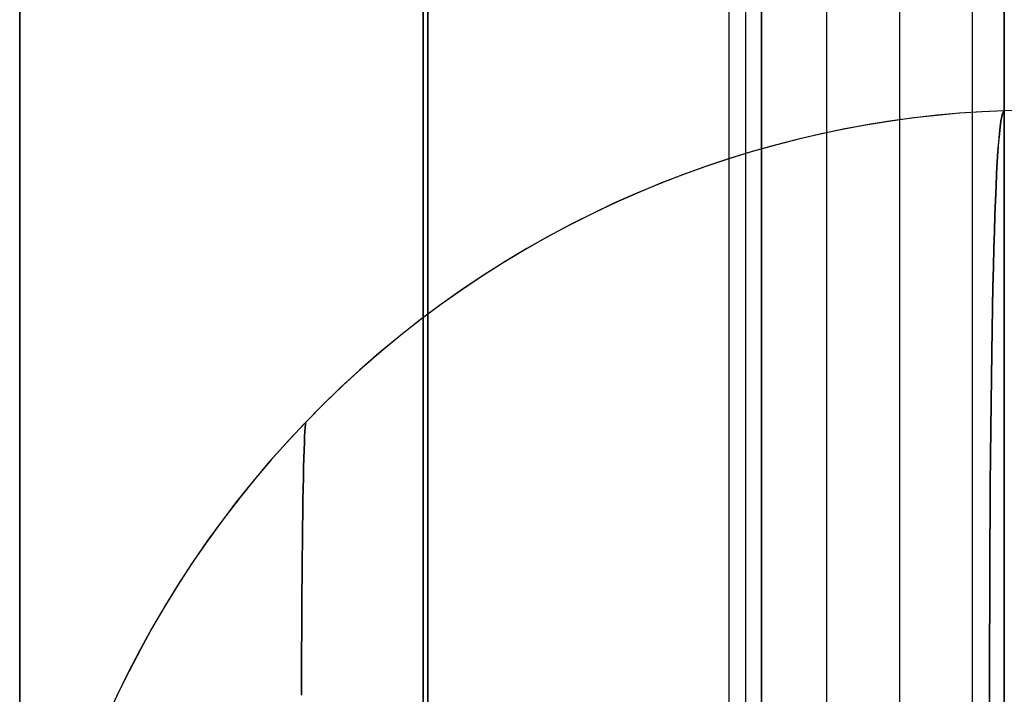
# Model space of a CAD drawing. Header units: millimetres. Extents: x -15 to 7, y 1 to 148.
# Tile 183 of 256: x -6.545 to -6.062, y 52.002 to 52.332. Entities that reach past the tile are written whole.
import ezdxf

# ---------------------------------------------------------------- set-up
doc = ezdxf.new("R2010")
doc.units = ezdxf.units.MM
doc.header["$MEASUREMENT"] = 0
doc.layers.add('Default', color=7, linetype='Continuous', true_color=0x000000)

msp = doc.modelspace()

# ---------------------------------------------------------------- linework, layer by layer
at = {"layer": 'Default', "color": 254, "true_color": 0xcad1ee}
for points in [[(-6.34722, 11.58881), (-6.34722, 100.44193)], [(-6.34722, 100.44193), (-6.34722, 11.58881)], [(-6.34722, 11.58881), (-6.34722, 100.44193)], [(-6.34722, 11.58881), (-6.34722, 100.44193)], [(-6.34722, 11.58881), (-6.34722, 100.44193)], [(-6.34722, 11.58881), (-6.34722, 100.44193)], [(-6.19722, 11.58881), (-6.19722, 100.44193)], [(-6.19722, 11.58881), (-6.19722, 100.44193)], [(-6.18937, 100.44193), (-6.18937, 11.58881)], [(-6.18937, 100.44193), (-6.18937, 11.58881)], [(-6.18151, 11.58881), (-6.18151, 100.44193)], [(-6.18151, 100.44193), (-6.18151, 11.58881)], [(-6.545, 18.13039), (-6.545, 97.28961)], [(-6.545, 18.13039), (-6.545, 96.78991)], [(-6.545, 96.78991), (-6.545, 18.13039)], [(-6.06245, 96.78991), (-6.06245, 17.6307)], [(-6.06245, 17.6307), (-6.06245, 96.78991)], [(-6.345, 69.63339), (-6.345, 16.35376)], [(-6.345, 16.35376), (-6.345, 69.63339)], [(-6.345, 16.35376), (-6.345, 69.63339)], [(-5.345, 52.31275), (-6.06245, 52.2877)], [(-5.345, 52.31275), (-6.06245, 52.2877)], [(-5.345, 52.31275), (-6.06245, 52.2877)], [(-6.06245, 52.2877), (-6.07334, 52.2872), (-6.08431, 52.28646), (-6.09535, 52.28546), (-6.10646, 52.28421), (-6.11763, 52.2827), (-6.12884, 52.28092), (-6.14009, 52.27888), (-6.15138, 52.27656), (-6.16269, 52.27395), (-6.17401, 52.27107), (-6.18534, 52.26791), (-6.19665, 52.26445), (-6.20795, 52.2607), (-6.21922, 52.25667), (-6.23046, 52.25234), (-6.24164, 52.24771), (-6.25276, 52.2428), (-6.26381, 52.23758), (-6.27477, 52.23208), (-6.28564, 52.22629), (-6.29641, 52.2202), (-6.30705, 52.21383), (-6.31757, 52.20718), (-6.32795, 52.20024), (-6.33818, 52.19303), (-6.34824, 52.18555), (-6.35814, 52.17781), (-6.36785, 52.1698), (-6.37737, 52.16154), (-6.38668, 52.15304), (-6.39579, 52.1443), (-6.40467, 52.13533), (-6.41332, 52.12614), (-6.42174, 52.11674), (-6.42991, 52.10713), (-6.43783, 52.09733), (-6.44549, 52.08734), (-6.45289, 52.07719), (-6.46001, 52.06687), (-6.46686, 52.05639), (-6.47343, 52.04578), (-6.47971, 52.03503), (-6.48571, 52.02417), (-6.49141, 52.0132), (-6.49683, 52.00214), (-6.50194, 51.99099)], [(-6.06245, 52.2877), (-6.07334, 52.2872), (-6.08431, 52.28646), (-6.09535, 52.28546), (-6.10646, 52.28421), (-6.11763, 52.2827), (-6.12884, 52.28092), (-6.14009, 52.27888), (-6.15138, 52.27656), (-6.16269, 52.27395), (-6.17401, 52.27107), (-6.18534, 52.26791), (-6.19665, 52.26445), (-6.20795, 52.2607), (-6.21922, 52.25667), (-6.23046, 52.25234), (-6.24164, 52.24771), (-6.25276, 52.2428), (-6.26381, 52.23758), (-6.27477, 52.23208), (-6.28564, 52.22629), (-6.29641, 52.2202), (-6.30705, 52.21383), (-6.31757, 52.20718), (-6.32795, 52.20024), (-6.33818, 52.19303), (-6.34824, 52.18555), (-6.35814, 52.17781), (-6.36785, 52.1698), (-6.37737, 52.16154), (-6.38668, 52.15304), (-6.39579, 52.1443), (-6.40467, 52.13533), (-6.41332, 52.12614), (-6.42174, 52.11674), (-6.42991, 52.10713), (-6.43783, 52.09733), (-6.44549, 52.08734), (-6.45289, 52.07719), (-6.46001, 52.06687), (-6.46686, 52.05639), (-6.47343, 52.04578), (-6.47971, 52.03503), (-6.48571, 52.02417), (-6.49141, 52.0132), (-6.49683, 52.00214), (-6.50194, 51.99099)], [(-6.06245, 52.2877), (-6.07334, 52.2872), (-6.08431, 52.28646), (-6.09535, 52.28546), (-6.10646, 52.28421), (-6.11763, 52.2827), (-6.12884, 52.28092), (-6.14009, 52.27888), (-6.15138, 52.27656), (-6.16269, 52.27395), (-6.17401, 52.27107), (-6.18534, 52.26791), (-6.19665, 52.26445), (-6.20795, 52.2607), (-6.21922, 52.25667), (-6.23046, 52.25234), (-6.24164, 52.24771), (-6.25276, 52.2428), (-6.26381, 52.23758), (-6.27477, 52.23208), (-6.28564, 52.22629), (-6.29641, 52.2202), (-6.30705, 52.21383), (-6.31757, 52.20718), (-6.32795, 52.20024), (-6.33818, 52.19303), (-6.34824, 52.18555), (-6.35814, 52.17781), (-6.36785, 52.1698), (-6.37737, 52.16154), (-6.38668, 52.15304), (-6.39579, 52.1443), (-6.40467, 52.13533), (-6.41332, 52.12614), (-6.42174, 52.11674), (-6.42991, 52.10713), (-6.43783, 52.09733), (-6.44549, 52.08734), (-6.45289, 52.07719), (-6.46001, 52.06687), (-6.46686, 52.05639), (-6.47343, 52.04578), (-6.47971, 52.03503), (-6.48571, 52.02417), (-6.49141, 52.0132), (-6.49683, 52.00214), (-6.50194, 51.99099)], [(-6.06245, 52.2877), (-6.07334, 52.2872), (-6.08431, 52.28646), (-6.09535, 52.28546), (-6.10646, 52.28421), (-6.11763, 52.2827), (-6.12884, 52.28092), (-6.14009, 52.27888), (-6.15138, 52.27656), (-6.16269, 52.27395), (-6.17401, 52.27107), (-6.18534, 52.26791), (-6.19665, 52.26445), (-6.20795, 52.2607), (-6.21922, 52.25667), (-6.23046, 52.25234), (-6.24164, 52.24771), (-6.25276, 52.2428), (-6.26381, 52.23758), (-6.27477, 52.23208), (-6.28564, 52.22629), (-6.29641, 52.2202), (-6.30705, 52.21383), (-6.31757, 52.20718), (-6.32795, 52.20024), (-6.33818, 52.19303), (-6.34824, 52.18555), (-6.35814, 52.17781), (-6.36785, 52.1698), (-6.37737, 52.16154), (-6.38668, 52.15304), (-6.39579, 52.1443), (-6.40467, 52.13533), (-6.41332, 52.12614), (-6.42174, 52.11674), (-6.42991, 52.10713), (-6.43783, 52.09733), (-6.44549, 52.08734), (-6.45289, 52.07719), (-6.46001, 52.06687), (-6.46686, 52.05639), (-6.47343, 52.04578), (-6.47971, 52.03503), (-6.48571, 52.02417), (-6.49141, 52.0132), (-6.49683, 52.00214), (-6.50194, 51.99099)], [(-6.06245, 52.2877), (-6.07334, 52.2872), (-6.08431, 52.28646), (-6.09535, 52.28546), (-6.10646, 52.28421), (-6.11763, 52.2827), (-6.12884, 52.28092), (-6.14009, 52.27888), (-6.15138, 52.27656), (-6.16269, 52.27395), (-6.17401, 52.27107), (-6.18534, 52.26791), (-6.19665, 52.26445), (-6.20795, 52.2607), (-6.21922, 52.25667), (-6.23046, 52.25234), (-6.24164, 52.24771), (-6.25276, 52.2428), (-6.26381, 52.23758), (-6.27477, 52.23208), (-6.28564, 52.22629), (-6.29641, 52.2202), (-6.30705, 52.21383), (-6.31757, 52.20718), (-6.32795, 52.20024), (-6.33818, 52.19303), (-6.34824, 52.18555), (-6.35814, 52.17781), (-6.36785, 52.1698), (-6.37737, 52.16154), (-6.38668, 52.15304), (-6.39579, 52.1443), (-6.40467, 52.13533), (-6.41332, 52.12614), (-6.42174, 52.11674), (-6.42991, 52.10713), (-6.43783, 52.09733), (-6.44549, 52.08734), (-6.45289, 52.07719), (-6.46001, 52.06687), (-6.46686, 52.05639), (-6.47343, 52.04578), (-6.47971, 52.03503), (-6.48571, 52.02417), (-6.49141, 52.0132), (-6.49683, 52.00214), (-6.50194, 51.99099)], [(-6.06245, 52.2877), (-6.07334, 52.2872), (-6.08431, 52.28646), (-6.09535, 52.28546), (-6.10646, 52.28421), (-6.11763, 52.2827), (-6.12884, 52.28092), (-6.14009, 52.27888), (-6.15138, 52.27656), (-6.16269, 52.27395), (-6.17401, 52.27107), (-6.18534, 52.26791), (-6.19665, 52.26445), (-6.20795, 52.2607), (-6.21922, 52.25667), (-6.23046, 52.25234), (-6.24164, 52.24771), (-6.25276, 52.2428), (-6.26381, 52.23758), (-6.27477, 52.23208), (-6.28564, 52.22629), (-6.29641, 52.2202), (-6.30705, 52.21383), (-6.31757, 52.20718), (-6.32795, 52.20024), (-6.33818, 52.19303), (-6.34824, 52.18555), (-6.35814, 52.17781), (-6.36785, 52.1698), (-6.37737, 52.16154), (-6.38668, 52.15304), (-6.39579, 52.1443), (-6.40467, 52.13533), (-6.41332, 52.12614), (-6.42174, 52.11674), (-6.42991, 52.10713), (-6.43783, 52.09733), (-6.44549, 52.08734), (-6.45289, 52.07719), (-6.46001, 52.06687), (-6.46686, 52.05639), (-6.47343, 52.04578), (-6.47971, 52.03503), (-6.48571, 52.02417), (-6.49141, 52.0132), (-6.49683, 52.00214), (-6.50194, 51.99099)], [(-6.06245, 52.2877), (-6.07342, 52.2872), (-6.08446, 52.28644), (-6.09558, 52.28544), (-6.10676, 52.28417), (-6.11799, 52.28265), (-6.12927, 52.28085), (-6.14059, 52.27878), (-6.15194, 52.27643), (-6.16331, 52.2738), (-6.17469, 52.27089), (-6.18607, 52.26769), (-6.19743, 52.2642), (-6.20878, 52.26042), (-6.22009, 52.25634), (-6.23136, 52.25197), (-6.24258, 52.24731), (-6.25374, 52.24235), (-6.26481, 52.23709), (-6.2758, 52.23155), (-6.28669, 52.22571), (-6.29747, 52.21958), (-6.30813, 52.21316), (-6.31866, 52.20647), (-6.32904, 52.19949), (-6.33927, 52.19224), (-6.34933, 52.18472), (-6.35921, 52.17694), (-6.36891, 52.1689), (-6.37842, 52.16061), (-6.38772, 52.15207), (-6.3968, 52.1433), (-6.40566, 52.13431), (-6.41429, 52.12509), (-6.42267, 52.11567), (-6.43081, 52.10604), (-6.4387, 52.09623), (-6.44632, 52.08623), (-6.45368, 52.07607), (-6.46076, 52.06575), (-6.46757, 52.05528), (-6.47409, 52.04467), (-6.48034, 52.03394), (-6.48629, 52.02309), (-6.49195, 52.01214), (-6.49732, 52.00109)], [(-6.06245, 52.2877), (-6.07342, 52.2872), (-6.08446, 52.28644), (-6.09558, 52.28544), (-6.10676, 52.28417), (-6.11799, 52.28265), (-6.12927, 52.28085), (-6.14059, 52.27878), (-6.15194, 52.27643), (-6.16331, 52.2738), (-6.17469, 52.27089), (-6.18607, 52.26769), (-6.19743, 52.2642), (-6.20878, 52.26042), (-6.22009, 52.25634), (-6.23136, 52.25197), (-6.24258, 52.24731), (-6.25374, 52.24235), (-6.26481, 52.23709), (-6.2758, 52.23155), (-6.28669, 52.22571), (-6.29747, 52.21958), (-6.30813, 52.21316), (-6.31866, 52.20647), (-6.32904, 52.19949), (-6.33927, 52.19224), (-6.34933, 52.18472), (-6.35921, 52.17694), (-6.36891, 52.1689), (-6.37842, 52.16061), (-6.38772, 52.15207), (-6.3968, 52.1433), (-6.40566, 52.13431), (-6.41429, 52.12509), (-6.42267, 52.11567), (-6.43081, 52.10604), (-6.4387, 52.09623), (-6.44632, 52.08623), (-6.45368, 52.07607), (-6.46076, 52.06575), (-6.46757, 52.05528), (-6.47409, 52.04467), (-6.48034, 52.03394), (-6.48629, 52.02309), (-6.49195, 52.01214), (-6.49732, 52.00109)], [(-6.06245, 52.2877), (-6.07342, 52.2872), (-6.08446, 52.28644), (-6.09558, 52.28544), (-6.10676, 52.28417), (-6.11799, 52.28265), (-6.12927, 52.28085), (-6.14059, 52.27878), (-6.15194, 52.27643), (-6.16331, 52.2738), (-6.17469, 52.27089), (-6.18607, 52.26769), (-6.19743, 52.2642), (-6.20878, 52.26042), (-6.22009, 52.25634), (-6.23136, 52.25197), (-6.24258, 52.24731), (-6.25374, 52.24235), (-6.26481, 52.23709), (-6.2758, 52.23155), (-6.28669, 52.22571), (-6.29747, 52.21958), (-6.30813, 52.21316), (-6.31866, 52.20647), (-6.32904, 52.19949), (-6.33927, 52.19224), (-6.34933, 52.18472), (-6.35921, 52.17694), (-6.36891, 52.1689), (-6.37842, 52.16061), (-6.38772, 52.15207), (-6.3968, 52.1433), (-6.40566, 52.13431), (-6.41429, 52.12509), (-6.42267, 52.11567), (-6.43081, 52.10604), (-6.4387, 52.09623), (-6.44632, 52.08623), (-6.45368, 52.07607), (-6.46076, 52.06575), (-6.46757, 52.05528), (-6.47409, 52.04467), (-6.48034, 52.03394), (-6.48629, 52.02309), (-6.49195, 52.01214), (-6.49732, 52.00109)]]:
    msp.add_lwpolyline(points, dxfattribs=at)
at = {"layer": 'Default', "color": 171, "true_color": 0x8080ff}
for points in [[(-6.14966, 69.63339), (-6.14966, 27.68383)], [(-6.11386, 69.5976), (-6.11386, 27.63011)], [(-6.07807, 27.5764), (-6.07807, 69.56181)]]:
    msp.add_lwpolyline(points, dxfattribs=at)
at = {"layer": 'Default', "color": 254, "true_color": 0xcad1ee, "extrusion": (-0.034857, 0.999392, 0.001217)}
for points in [[(4.23617, -55.86562), (3.51828, -55.89068)], [(4.23617, -95.84685), (3.51828, -95.8719)]]:
    msp.add_lwpolyline(points, dxfattribs=at)
at = {"layer": 'Default', "color": 254, "true_color": 0xcad1ee, "extrusion": (-0.034857, 0.999392, -0.001217)}
for points in [[(3.51828, -89.86873), (4.23617, -89.89378)], [(3.51828, -63.25568), (4.23617, -63.28074)]]:
    msp.add_lwpolyline(points, dxfattribs=at)
at = {"layer": 'Default', "color": 254, "true_color": 0xcad1ee, "extrusion": (0.034857, 0.001217, 0.999392)}
msp.add_lwpolyline([(52.46742, 1.38287), (52.46742, 0.66454)], dxfattribs=at)
at = {"layer": 'Default', "color": 254, "true_color": 0xcad1ee, "extrusion": (-0.034857, -0.001217, 0.999392)}
msp.add_lwpolyline([(-52.46742, -4.82017), (-52.46742, -5.53849)], dxfattribs=at)
at = {"layer": 'Default', "color": 254, "true_color": 0xcad1ee, "extrusion": (0.999696, 0.017434, -0.017434)}
for points in [[(51.38622, -82.74662), (51.4108, -82.74629), (51.43536, -82.74533), (51.45987, -82.74376), (51.48432, -82.74157), (51.5087, -82.73877), (51.533, -82.73538), (51.5572, -82.73138), (51.58129, -82.72679), (51.60526, -82.72162), (51.62909, -82.71587), (51.65278, -82.70954), (51.6763, -82.70264), (51.69965, -82.69518), (51.72281, -82.68716), (51.74576, -82.67858), (51.76851, -82.66946), (51.79103, -82.6598), (51.81331, -82.6496), (51.83533, -82.63888), (51.85709, -82.62762), (51.87857, -82.61585), (51.89976, -82.60357), (51.92065, -82.59077), (51.94121, -82.57748), (51.96145, -82.56368), (51.98134, -82.5494), (52.00087, -82.53463), (52.02004, -82.51937), (52.03882, -82.50365), (52.0572, -82.48745), (52.07518, -82.47079), (52.09273, -82.45368), (52.10985, -82.43612), (52.1265, -82.41814), (52.14269, -82.39975), (52.15841, -82.38096), (52.17366, -82.36179), (52.18842, -82.34225), (52.2027, -82.32236), (52.21649, -82.30212), (52.22978, -82.28155), (52.24256, -82.26066), (52.25484, -82.23947), (52.26661, -82.21798), (52.27785, -82.19622), (52.28858, -82.17419), (52.29877, -82.15191), (52.30842, -82.12939), (52.31753, -82.10664), (52.3261, -82.08368), (52.33411, -82.06051), (52.34157, -82.03717), (52.34846, -82.01364), (52.35478, -81.98995), (52.36053, -81.96612), (52.36569, -81.94215), (52.37027, -81.91806), (52.37426, -81.89386), (52.37765, -81.86956), (52.38044, -81.84517), (52.38262, -81.82072), (52.38419, -81.79621), (52.38514, -81.77166), (52.38546, -81.74707)], [(51.38622, -96.85782), (51.4108, -96.85749), (51.43536, -96.85654), (51.45987, -96.85496), (51.48432, -96.85277), (51.5087, -96.84998), (51.533, -96.84658), (51.5572, -96.84258), (51.58129, -96.838), (51.60526, -96.83282), (51.62909, -96.82707), (51.65278, -96.82074), (51.6763, -96.81384), (51.69965, -96.80638), (51.72281, -96.79836), (51.74576, -96.78979), (51.76851, -96.78067), (51.79103, -96.77101), (51.81331, -96.76081), (51.83533, -96.75008), (51.85709, -96.73883), (51.87857, -96.72706), (51.89976, -96.71477), (51.92065, -96.70198), (51.94121, -96.68868), (51.96145, -96.67489), (51.98134, -96.6606), (52.00087, -96.64583), (52.02004, -96.63058), (52.03882, -96.61485), (52.0572, -96.59866), (52.07518, -96.582), (52.09273, -96.56488), (52.10985, -96.54732), (52.1265, -96.52934), (52.14269, -96.51095), (52.15841, -96.49217), (52.17366, -96.473), (52.18842, -96.45346), (52.2027, -96.43356), (52.21649, -96.41332), (52.22978, -96.39275), (52.24256, -96.37186), (52.25484, -96.35067), (52.26661, -96.32919), (52.27785, -96.30742), (52.28858, -96.28539), (52.29877, -96.26311), (52.30842, -96.24059), (52.31753, -96.21784), (52.3261, -96.19488), (52.33411, -96.17172), (52.34157, -96.14837), (52.34846, -96.12485), (52.35478, -96.10116), (52.36053, -96.07733), (52.36569, -96.05336), (52.37027, -96.02926), (52.37426, -96.00506), (52.37765, -95.98076), (52.38044, -95.95638), (52.38262, -95.93193), (52.38419, -95.90742), (52.38514, -95.88286), (52.38546, -95.85828)], [(51.38622, -56.88264), (51.4108, -56.88231), (51.43536, -56.88136), (51.45987, -56.87979), (51.48432, -56.8776), (51.5087, -56.8748), (51.533, -56.8714), (51.5572, -56.86741), (51.58129, -56.86282), (51.60526, -56.85765), (51.62909, -56.85189), (51.65278, -56.84556), (51.6763, -56.83867), (51.69965, -56.8312), (51.72281, -56.82318), (51.74576, -56.81461), (51.76851, -56.80549), (51.79103, -56.79583), (51.81331, -56.78563), (51.83533, -56.7749), (51.85709, -56.76365), (51.87857, -56.75188), (51.89976, -56.73959), (51.92065, -56.7268), (51.94121, -56.7135), (51.96145, -56.69971), (51.98134, -56.68542), (52.00087, -56.67065), (52.02004, -56.6554), (52.03882, -56.63968), (52.0572, -56.62348), (52.07518, -56.60682), (52.09273, -56.58971), (52.10985, -56.57215), (52.1265, -56.55416), (52.14269, -56.53577), (52.15841, -56.51699), (52.17366, -56.49782), (52.18842, -56.47828), (52.2027, -56.45838), (52.21649, -56.43814), (52.22978, -56.41757), (52.24256, -56.39669), (52.25484, -56.37549), (52.26661, -56.35401), (52.27785, -56.33225), (52.28858, -56.31022), (52.29877, -56.28794), (52.30842, -56.26541), (52.31753, -56.24267), (52.3261, -56.2197), (52.33411, -56.19654), (52.34157, -56.17319), (52.34846, -56.14967), (52.35478, -56.12598), (52.36053, -56.10215), (52.36569, -56.07818), (52.37027, -56.05409), (52.37426, -56.02988), (52.37765, -56.00558), (52.38044, -55.9812), (52.38262, -55.95675), (52.38419, -55.93224), (52.38514, -55.90769), (52.38546, -55.8831)]]:
    msp.add_lwpolyline(points, dxfattribs=at)
at = {"layer": 'Default', "color": 254, "true_color": 0xcad1ee, "extrusion": (0.999696, 0.017434, 0.017434)}
for points in [[(52.38546, -63.24524), (52.38514, -63.22065), (52.38419, -63.1961), (52.38262, -63.17159), (52.38044, -63.14714), (52.37765, -63.12275), (52.37426, -63.09846), (52.37027, -63.07425), (52.36569, -63.05016), (52.36053, -63.02619), (52.35478, -63.00236), (52.34846, -62.97867), (52.34157, -62.95515), (52.33411, -62.9318), (52.3261, -62.90863), (52.31753, -62.88567), (52.30842, -62.86292), (52.29877, -62.8404), (52.28858, -62.81812), (52.27785, -62.79609), (52.26661, -62.77433), (52.25484, -62.75284), (52.24256, -62.73165), (52.22978, -62.71076), (52.21649, -62.69019), (52.2027, -62.66995), (52.18842, -62.65006), (52.17366, -62.63052), (52.15841, -62.61135), (52.14269, -62.59256), (52.1265, -62.57417), (52.10985, -62.55619), (52.09273, -62.53863), (52.07518, -62.52152), (52.0572, -62.50486), (52.03882, -62.48866), (52.02004, -62.47294), (52.00087, -62.45769), (51.98134, -62.44291), (51.96145, -62.42863), (51.94121, -62.41484), (51.92065, -62.40154), (51.89976, -62.38875), (51.87857, -62.37646), (51.85709, -62.36469), (51.83533, -62.35343), (51.81331, -62.34271), (51.79103, -62.33251), (51.76851, -62.32285), (51.74576, -62.31373), (51.72281, -62.30516), (51.69965, -62.29713), (51.6763, -62.28967), (51.65278, -62.28277), (51.62909, -62.27645), (51.60526, -62.27069), (51.58129, -62.26552), (51.5572, -62.26093), (51.533, -62.25694), (51.5087, -62.25354), (51.48432, -62.25074), (51.45987, -62.24855), (51.43536, -62.24698), (51.4108, -62.24603), (51.38622, -62.2457)], [(52.38546, -89.85426), (52.38514, -89.82968), (52.38419, -89.80512), (52.38262, -89.78061), (52.38044, -89.75616), (52.37765, -89.73178), (52.37426, -89.70748), (52.37027, -89.68328), (52.36569, -89.65918), (52.36053, -89.63521), (52.35478, -89.61138), (52.34846, -89.58769), (52.34157, -89.56417), (52.33411, -89.54082), (52.3261, -89.51766), (52.31753, -89.4947), (52.30842, -89.47195), (52.29877, -89.44943), (52.28858, -89.42714), (52.27785, -89.40512), (52.26661, -89.38335), (52.25484, -89.36187), (52.24256, -89.34067), (52.22978, -89.31979), (52.21649, -89.29922), (52.2027, -89.27898), (52.18842, -89.25908), (52.17366, -89.23954), (52.15841, -89.22037), (52.14269, -89.20159), (52.1265, -89.1832), (52.10985, -89.16522), (52.09273, -89.14766), (52.07518, -89.13054), (52.0572, -89.11388), (52.03882, -89.09769), (52.02004, -89.08196), (52.00087, -89.06671), (51.98134, -89.05194), (51.96145, -89.03765), (51.94121, -89.02386), (51.92065, -89.01056), (51.89976, -88.99777), (51.87857, -88.98548), (51.85709, -88.97371), (51.83533, -88.96246), (51.81331, -88.95173), (51.79103, -88.94153), (51.76851, -88.93187), (51.74576, -88.92275), (51.72281, -88.91418), (51.69965, -88.90616), (51.6763, -88.8987), (51.65278, -88.8918), (51.62909, -88.88547), (51.60526, -88.87972), (51.58129, -88.87454), (51.5572, -88.86995), (51.533, -88.86596), (51.5087, -88.86256), (51.48432, -88.85976), (51.45987, -88.85758), (51.43536, -88.856), (51.4108, -88.85505), (51.38622, -88.85472)], [(52.38546, -37.38127), (52.38514, -37.35668), (52.38419, -37.33213), (52.38262, -37.30762), (52.38044, -37.28316), (52.37765, -37.25878), (52.37426, -37.23448), (52.37027, -37.21028), (52.36569, -37.18619), (52.36053, -37.16222), (52.35478, -37.13838), (52.34846, -37.1147), (52.34157, -37.09117), (52.33411, -37.06782), (52.3261, -37.04466), (52.31753, -37.0217), (52.30842, -36.99895), (52.29877, -36.97643), (52.28858, -36.95415), (52.27785, -36.93212), (52.26661, -36.91036), (52.25484, -36.88887), (52.24256, -36.86768), (52.22978, -36.84679), (52.21649, -36.82622), (52.2027, -36.80598), (52.18842, -36.78609), (52.17366, -36.76655), (52.15841, -36.74738), (52.14269, -36.72859), (52.1265, -36.7102), (52.10985, -36.69222), (52.09273, -36.67466), (52.07518, -36.65754), (52.0572, -36.64089), (52.03882, -36.62469), (52.02004, -36.60896), (52.00087, -36.59371), (51.98134, -36.57894), (51.96145, -36.56466), (51.94121, -36.55086), (51.92065, -36.53757), (51.89976, -36.52477), (51.87857, -36.51249), (51.85709, -36.50071), (51.83533, -36.48946), (51.81331, -36.47873), (51.79103, -36.46854), (51.76851, -36.45888), (51.74576, -36.44976), (51.72281, -36.44118), (51.69965, -36.43316), (51.6763, -36.4257), (51.65278, -36.4188), (51.62909, -36.41247), (51.60526, -36.40672), (51.58129, -36.40155), (51.5572, -36.39696), (51.533, -36.39296), (51.5087, -36.38956), (51.48432, -36.38677), (51.45987, -36.38458), (51.43536, -36.38301), (51.4108, -36.38205), (51.38622, -36.38172)]]:
    msp.add_lwpolyline(points, dxfattribs=at)
at = {"layer": 'Default', "color": 254, "true_color": 0xcad1ee, "extrusion": (1, 0, 0)}
for points in [[(52.2877, -37.47674), (52.2877, -55.8018)], [(52.2877, -63.34465), (52.2877, -81.6697)], [(52.2877, -89.95771), (52.2877, -95.78305)]]:
    msp.add_lwpolyline(points, dxfattribs=at)
at = {"layer": 'Default', "color": 254, "true_color": 0xcad1ee}
for points in [[(-6.06245, 52.2877, -55.8018), (-6.06289, 52.28736, -55.82709), (-6.06331, 52.2864, -55.85224), (-6.06372, 52.28481, -55.87725), (-6.06411, 52.2826, -55.9021), (-6.06449, 52.27979, -55.92678), (-6.06486, 52.27638, -55.95128), (-6.06522, 52.27238, -55.9756), (-6.06556, 52.2678, -55.99972), (-6.06588, 52.26265, -56.02364), (-6.0662, 52.25693, -56.04734), (-6.0665, 52.25066, -56.07082), (-6.06679, 52.24385, -56.09407), (-6.06706, 52.2365, -56.11707), (-6.06732, 52.22862, -56.13981), (-6.06756, 52.22022, -56.1623), (-6.0678, 52.21132, -56.18451), (-6.06802, 52.20151, -56.20732), (-6.06823, 52.19118, -56.22983), (-6.06843, 52.18031, -56.25202), (-6.06861, 52.16893, -56.27389), (-6.06878, 52.15704, -56.29542), (-6.06894, 52.14464, -56.31662), (-6.06907, 52.13175, -56.33747), (-6.0692, 52.11837, -56.35797), (-6.06931, 52.10451, -56.37812), (-6.0694, 52.09017, -56.39789), (-6.06948, 52.07538, -56.41729), (-6.06955, 52.06013, -56.4363), (-6.0696, 52.04443, -56.45493), (-6.06963, 52.02828, -56.47315), (-6.06966, 52.01171, -56.49098), (-6.06966, 51.99471, -56.50839)], [(-6.06966, 51.9949, -89.25131), (-6.06966, 52.01189, -89.26873), (-6.06963, 52.02847, -89.28656), (-6.0696, 52.04461, -89.3048), (-6.06955, 52.06031, -89.32343), (-6.06948, 52.07556, -89.34246), (-6.0694, 52.09035, -89.36187), (-6.06931, 52.10468, -89.38165), (-6.0692, 52.11854, -89.4018), (-6.06907, 52.13192, -89.42231), (-6.06893, 52.14481, -89.44318), (-6.06878, 52.15721, -89.46439), (-6.06861, 52.1691, -89.48593), (-6.06843, 52.18047, -89.50781), (-6.06823, 52.19133, -89.53001), (-6.06802, 52.20166, -89.55253), (-6.06779, 52.21146, -89.57536), (-6.06756, 52.22035, -89.59755), (-6.06731, 52.22873, -89.62001), (-6.06706, 52.2366, -89.64274), (-6.06678, 52.24393, -89.66572), (-6.0665, 52.25073, -89.68895), (-6.0662, 52.25699, -89.7124), (-6.06588, 52.26269, -89.73608), (-6.06555, 52.26784, -89.75998), (-6.06521, 52.27241, -89.78408), (-6.06486, 52.2764, -89.80838), (-6.06449, 52.2798, -89.83286), (-6.06411, 52.28261, -89.85751), (-6.06371, 52.28481, -89.88234), (-6.06331, 52.2864, -89.90732), (-6.06288, 52.28736, -89.93245), (-6.06245, 52.2877, -89.95771)], [(-6.06245, 52.2877, -81.6697), (-6.06289, 52.28736, -81.695), (-6.06331, 52.2864, -81.72015), (-6.06372, 52.28481, -81.74515), (-6.06411, 52.2826, -81.77), (-6.06449, 52.27979, -81.79468), (-6.06486, 52.27638, -81.81919), (-6.06522, 52.27238, -81.84351), (-6.06556, 52.2678, -81.86763), (-6.06588, 52.26265, -81.89155), (-6.0662, 52.25693, -81.91525), (-6.0665, 52.25066, -81.93873), (-6.06679, 52.24385, -81.96197), (-6.06706, 52.2365, -81.98497), (-6.06732, 52.22862, -82.00772), (-6.06756, 52.22022, -82.0302), (-6.0678, 52.21132, -82.05241), (-6.06802, 52.20151, -82.07523), (-6.06823, 52.19118, -82.09773), (-6.06843, 52.18031, -82.11992), (-6.06861, 52.16893, -82.14179), (-6.06878, 52.15704, -82.16333), (-6.06894, 52.14464, -82.18452), (-6.06907, 52.13175, -82.20538), (-6.0692, 52.11837, -82.22588), (-6.06931, 52.10451, -82.24602), (-6.0694, 52.09017, -82.26579), (-6.06948, 52.07538, -82.28519), (-6.06955, 52.06013, -82.30421), (-6.0696, 52.04443, -82.32283), (-6.06963, 52.02828, -82.34106), (-6.06966, 52.01171, -82.35888), (-6.06966, 51.99471, -82.37629)], [(-6.06245, 52.2877, -95.78305), (-6.06289, 52.28736, -95.80834), (-6.06331, 52.2864, -95.8335), (-6.06372, 52.28481, -95.8585), (-6.06411, 52.2826, -95.88335), (-6.06449, 52.27979, -95.90803), (-6.06486, 52.27638, -95.93254), (-6.06522, 52.27238, -95.95686), (-6.06556, 52.2678, -95.98098), (-6.06588, 52.26265, -96.0049), (-6.0662, 52.25693, -96.0286), (-6.0665, 52.25066, -96.05208), (-6.06679, 52.24385, -96.07532), (-6.06706, 52.2365, -96.09832), (-6.06732, 52.22862, -96.12107), (-6.06756, 52.22022, -96.14355), (-6.0678, 52.21132, -96.16576), (-6.06802, 52.20151, -96.18858), (-6.06823, 52.19118, -96.21108), (-6.06843, 52.18031, -96.23327), (-6.06861, 52.16893, -96.25514), (-6.06878, 52.15704, -96.27668), (-6.06894, 52.14464, -96.29787), (-6.06907, 52.13175, -96.31873), (-6.0692, 52.11837, -96.33923), (-6.06931, 52.10451, -96.35937), (-6.0694, 52.09017, -96.37914), (-6.06948, 52.07538, -96.39854), (-6.06955, 52.06013, -96.41755), (-6.0696, 52.04443, -96.43618), (-6.06963, 52.02828, -96.45441), (-6.06966, 52.01171, -96.47223), (-6.06966, 51.99471, -96.48964)], [(-6.06966, 51.9949, -36.77034), (-6.06966, 52.01189, -36.78776), (-6.06963, 52.02847, -36.80559), (-6.0696, 52.04461, -36.82383), (-6.06955, 52.06031, -36.84246), (-6.06948, 52.07556, -36.86149), (-6.0694, 52.09035, -36.8809), (-6.06931, 52.10468, -36.90068), (-6.0692, 52.11854, -36.92083), (-6.06907, 52.13192, -36.94134), (-6.06893, 52.14481, -36.96221), (-6.06878, 52.15721, -36.98342), (-6.06861, 52.1691, -37.00496), (-6.06843, 52.18047, -37.02684), (-6.06823, 52.19133, -37.04904), (-6.06802, 52.20166, -37.07156), (-6.06779, 52.21146, -37.09438), (-6.06756, 52.22035, -37.11658), (-6.06731, 52.22873, -37.13904), (-6.06706, 52.2366, -37.16177), (-6.06678, 52.24393, -37.18475), (-6.0665, 52.25073, -37.20797), (-6.0662, 52.25699, -37.23143), (-6.06588, 52.26269, -37.25511), (-6.06555, 52.26784, -37.27901), (-6.06521, 52.27241, -37.30311), (-6.06486, 52.2764, -37.3274), (-6.06449, 52.2798, -37.35189), (-6.06411, 52.28261, -37.37654), (-6.06371, 52.28481, -37.40137), (-6.06331, 52.2864, -37.42635), (-6.06288, 52.28736, -37.45148), (-6.06245, 52.2877, -37.47674)], [(-6.06966, 51.9949, -62.63824), (-6.06966, 52.01189, -62.65566), (-6.06963, 52.02847, -62.67349), (-6.0696, 52.04461, -62.69173), (-6.06955, 52.06031, -62.71037), (-6.06948, 52.07556, -62.72939), (-6.0694, 52.09035, -62.7488), (-6.06931, 52.10468, -62.76858), (-6.0692, 52.11854, -62.78873), (-6.06907, 52.13192, -62.80925), (-6.06893, 52.14481, -62.83011), (-6.06878, 52.15721, -62.85132), (-6.06861, 52.1691, -62.87287), (-6.06843, 52.18047, -62.89475), (-6.06823, 52.19133, -62.91695), (-6.06802, 52.20166, -62.93946), (-6.06779, 52.21146, -62.96229), (-6.06756, 52.22035, -62.98448), (-6.06731, 52.22873, -63.00695), (-6.06706, 52.2366, -63.02967), (-6.06678, 52.24393, -63.05266), (-6.0665, 52.25073, -63.07588), (-6.0662, 52.25699, -63.09934), (-6.06588, 52.26269, -63.12302), (-6.06555, 52.26784, -63.14691), (-6.06521, 52.27241, -63.17101), (-6.06486, 52.2764, -63.19531), (-6.06449, 52.2798, -63.21979), (-6.06411, 52.28261, -63.24445), (-6.06371, 52.28481, -63.26927), (-6.06331, 52.2864, -63.29425), (-6.06288, 52.28736, -63.31938), (-6.06245, 52.2877, -63.34465)], [(-6.40467, 52.13533, -81.6697), (-6.40482, 52.13491, -81.69054), (-6.40496, 52.13397, -81.71133), (-6.4051, 52.13251, -81.73209), (-6.40523, 52.13053, -81.75279), (-6.40536, 52.12803, -81.77342), (-6.40549, 52.12504, -81.79398), (-6.40561, 52.12154, -81.81445), (-6.40573, 52.11755, -81.83483), (-6.40584, 52.11307, -81.85509), (-6.40595, 52.1081, -81.87524), (-6.40606, 52.10265, -81.89526), (-6.40616, 52.09672, -81.91514), (-6.40625, 52.09032, -81.93486), (-6.40635, 52.08346, -81.95443), (-6.40643, 52.07613, -81.97382), (-6.40652, 52.06835, -81.99303), (-6.40659, 52.06011, -82.01204), (-6.40667, 52.05142, -82.03086), (-6.40673, 52.0423, -82.04945), (-6.4068, 52.03273, -82.06783), (-6.40686, 52.02273, -82.08596), (-6.40691, 52.0123, -82.10385), (-6.40696, 52.00145, -82.12148)], [(-6.40696, 52.00145, -62.89287), (-6.40691, 52.0123, -62.9105), (-6.40686, 52.02273, -62.92839), (-6.4068, 52.03273, -62.94652), (-6.40673, 52.0423, -62.9649), (-6.40667, 52.05142, -62.98349), (-6.40659, 52.06011, -63.00231), (-6.40652, 52.06835, -63.02132), (-6.40643, 52.07613, -63.04053), (-6.40635, 52.08346, -63.05992), (-6.40625, 52.09032, -63.07949), (-6.40616, 52.09672, -63.09922), (-6.40606, 52.10265, -63.11909), (-6.40595, 52.1081, -63.13911), (-6.40584, 52.11307, -63.15926), (-6.40573, 52.11755, -63.17952), (-6.40561, 52.12154, -63.1999), (-6.40549, 52.12504, -63.22037), (-6.40536, 52.12803, -63.24093), (-6.40523, 52.13053, -63.26156), (-6.4051, 52.13251, -63.28226), (-6.40496, 52.13397, -63.30302), (-6.40482, 52.13491, -63.32381), (-6.40467, 52.13533, -63.34465)], [(-6.40467, 52.13533, -95.78305), (-6.40482, 52.13491, -95.80389), (-6.40496, 52.13397, -95.82468), (-6.4051, 52.13251, -95.84544), (-6.40523, 52.13053, -95.86614), (-6.40536, 52.12803, -95.88677), (-6.40549, 52.12504, -95.90733), (-6.40561, 52.12154, -95.9278), (-6.40573, 52.11755, -95.94818), (-6.40584, 52.11307, -95.96844), (-6.40595, 52.1081, -95.98859), (-6.40606, 52.10265, -96.00861), (-6.40616, 52.09672, -96.02848), (-6.40625, 52.09032, -96.04821), (-6.40635, 52.08346, -96.06778), (-6.40643, 52.07613, -96.08717), (-6.40652, 52.06835, -96.10638), (-6.40659, 52.06011, -96.12539), (-6.40667, 52.05142, -96.14421), (-6.40673, 52.0423, -96.1628), (-6.4068, 52.03273, -96.18118), (-6.40686, 52.02273, -96.19931), (-6.40691, 52.0123, -96.2172), (-6.40696, 52.00145, -96.23483)], [(-6.40696, 52.00145, -89.50593), (-6.40691, 52.0123, -89.52357), (-6.40686, 52.02273, -89.54146), (-6.4068, 52.03273, -89.55959), (-6.40673, 52.0423, -89.57796), (-6.40667, 52.05142, -89.59656), (-6.40659, 52.06011, -89.61537), (-6.40652, 52.06835, -89.63439), (-6.40643, 52.07613, -89.6536), (-6.40635, 52.08346, -89.67299), (-6.40625, 52.09032, -89.69256), (-6.40616, 52.09672, -89.71228), (-6.40606, 52.10265, -89.73216), (-6.40595, 52.1081, -89.75218), (-6.40584, 52.11307, -89.77232), (-6.40573, 52.11755, -89.79259), (-6.40561, 52.12154, -89.81296), (-6.40549, 52.12504, -89.83344), (-6.40536, 52.12803, -89.85399), (-6.40523, 52.13053, -89.87463), (-6.4051, 52.13251, -89.89533), (-6.40496, 52.13397, -89.91608), (-6.40482, 52.13491, -89.93688), (-6.40467, 52.13533, -89.95771)], [(-6.40467, 52.13533, -55.8018), (-6.40482, 52.13491, -55.82263), (-6.40496, 52.13397, -55.84343), (-6.4051, 52.13251, -55.86419), (-6.40523, 52.13053, -55.88489), (-6.40536, 52.12803, -55.90552), (-6.40549, 52.12504, -55.92608), (-6.40561, 52.12154, -55.94655), (-6.40573, 52.11755, -55.96692), (-6.40584, 52.11307, -55.98719), (-6.40595, 52.1081, -56.00734), (-6.40606, 52.10265, -56.02735), (-6.40616, 52.09672, -56.04723), (-6.40625, 52.09032, -56.06696), (-6.40635, 52.08346, -56.08652), (-6.40643, 52.07613, -56.10591), (-6.40652, 52.06835, -56.12512), (-6.40659, 52.06011, -56.14414), (-6.40667, 52.05142, -56.16295), (-6.40673, 52.0423, -56.18155), (-6.4068, 52.03273, -56.19992), (-6.40686, 52.02273, -56.21806), (-6.40691, 52.0123, -56.23595), (-6.40696, 52.00145, -56.25358)], [(-6.40696, 52.00145, -37.02496), (-6.40691, 52.0123, -37.04259), (-6.40686, 52.02273, -37.06048), (-6.4068, 52.03273, -37.07862), (-6.40673, 52.0423, -37.09699), (-6.40667, 52.05142, -37.11559), (-6.40659, 52.06011, -37.1344), (-6.40652, 52.06835, -37.15342), (-6.40643, 52.07613, -37.17263), (-6.40635, 52.08346, -37.19202), (-6.40625, 52.09032, -37.21159), (-6.40616, 52.09672, -37.23131), (-6.40606, 52.10265, -37.25119), (-6.40595, 52.1081, -37.27121), (-6.40584, 52.11307, -37.29135), (-6.40573, 52.11755, -37.31162), (-6.40561, 52.12154, -37.33199), (-6.40549, 52.12504, -37.35246), (-6.40536, 52.12803, -37.37302), (-6.40523, 52.13053, -37.39366), (-6.4051, 52.13251, -37.41436), (-6.40496, 52.13397, -37.43511), (-6.40482, 52.13491, -37.45591), (-6.40467, 52.13533, -37.47674)]]:
    msp.add_polyline3d(points, dxfattribs=at)

doc.saveas('drawing.dxf')
